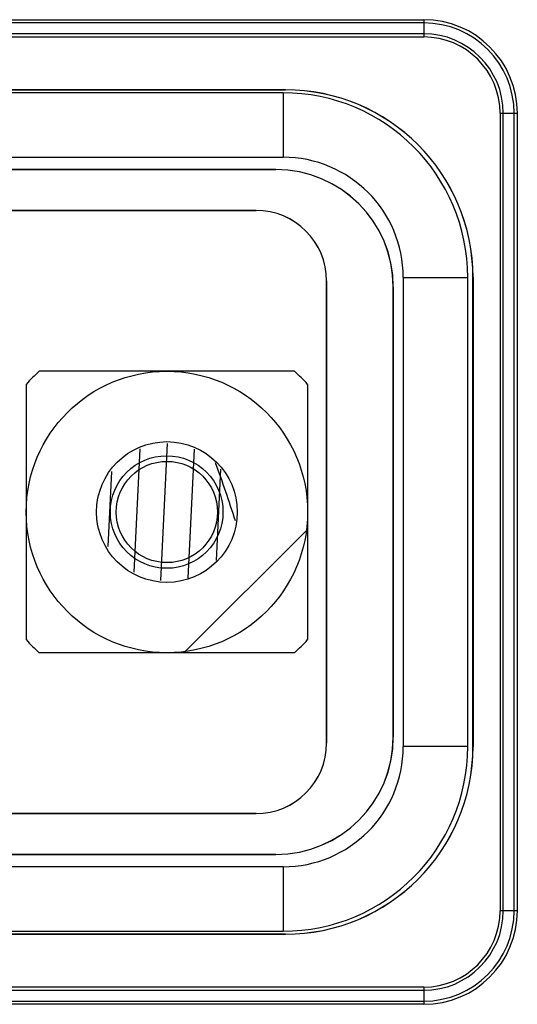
# Model space of a CAD drawing. Header units: millimetres. Extents: x 2423 to 7028, y 909 to 2460.
# Tile 23 of 60: x 5369 to 5380, y 2046 to 2067. Entities that reach past the tile are written whole.
import ezdxf

# ---------------------------------------------------------------- set-up
doc = ezdxf.new("R2010")
doc.units = ezdxf.units.MM

msp = doc.modelspace()

# ---------------------------------------------------------------- linework, layer by layer
for p, q in [((5319.893, 2066.582), (5377.893, 2066.582)), ((5377.893, 2066.514), (5319.893, 2066.514)), ((5377.893, 2066.582), (5377.893, 2066.214)), ((5377.893, 2066.282), (5319.893, 2066.282)), ((5319.893, 2066.214), (5377.893, 2066.214)), ((5322.843, 2065.087), (5374.943, 2065.087)), ((5374.943, 2065.086), (5322.843, 2065.086)), ((5374.893, 2065.024), (5322.893, 2065.024)), ((5374.893, 2065.024), (5374.893, 2063.65)), ((5374.943, 2065.087), (5374.943, 2065.086)), ((5379.519, 2064.587), (5379.519, 2047.587)), ((5379.519, 2064.587), (5379.887, 2064.587)), ((5379.587, 2047.587), (5379.587, 2064.587)), ((5379.819, 2047.587), (5379.819, 2064.587)), ((5379.887, 2064.587), (5379.887, 2047.587)), ((5322.893, 2063.65), (5374.893, 2063.65)), ((5374.743, 2063.388), (5323.043, 2063.388)), ((5323.043, 2063.387), (5374.743, 2063.387)), ((5374.743, 2063.388), (5374.743, 2063.387)), ((5323.468, 2062.517), (5374.318, 2062.517)), ((5374.318, 2062.516), (5323.468, 2062.516)), ((5374.318, 2062.517), (5374.318, 2062.516)), ((5375.821, 2051.162), (5375.821, 2061.012)), ((5375.821, 2061.012), (5375.822, 2061.012)), ((5375.822, 2061.012), (5375.822, 2051.162)), ((5377.455, 2061.087), (5377.455, 2051.087)), ((5377.455, 2061.087), (5378.83, 2061.087)), ((5378.83, 2051.087), (5378.83, 2061.087)), ((5378.942, 2051.087), (5378.942, 2061.087)), ((5378.942, 2061.087), (5378.943, 2061.087)), ((5378.943, 2061.087), (5378.943, 2051.087)), ((5377.243, 2060.887), (5377.243, 2051.287)), ((5377.243, 2060.887), (5377.244, 2060.887)), ((5377.244, 2051.287), (5377.244, 2060.887)), ((5375.138, 2059.087), (5369.697, 2059.087)), ((5369.418, 2058.808), (5369.418, 2053.366)), ((5375.418, 2058.808), (5375.418, 2053.366)), ((5371.84, 2057.433), (5371.71, 2054.805)), ((5372.427, 2057.55), (5372.282, 2054.625)), ((5373.002, 2057.429), (5372.866, 2054.68)), ((5373.562, 2056.999), (5373.465, 2055.056)), ((5371.236, 2056.951), (5371.156, 2055.351)), ((5372.809, 2053.113), (5375.392, 2055.696)), ((5375.138, 2053.087), (5369.697, 2053.087)), ((5375.822, 2051.162), (5375.821, 2051.162)), ((5377.244, 2051.287), (5377.243, 2051.287)), ((5378.83, 2051.087), (5377.455, 2051.087)), ((5378.943, 2051.087), (5378.942, 2051.087)), ((5374.318, 2049.658), (5323.468, 2049.658)), ((5323.468, 2049.658), (5374.318, 2049.658)), ((5374.318, 2049.658), (5374.318, 2049.658)), ((5374.743, 2048.787), (5323.043, 2048.787)), ((5323.043, 2048.786), (5374.743, 2048.786)), ((5374.743, 2048.787), (5374.743, 2048.786)), ((5374.893, 2048.524), (5322.893, 2048.524)), ((5374.893, 2048.524), (5374.893, 2047.15)), ((5379.887, 2047.587), (5379.519, 2047.587)), ((5322.893, 2047.15), (5374.893, 2047.15)), ((5322.843, 2047.088), (5374.943, 2047.088)), ((5374.943, 2047.087), (5322.843, 2047.087)), ((5374.943, 2047.088), (5374.943, 2047.087)), ((5377.893, 2045.96), (5319.893, 2045.96)), ((5319.893, 2045.892), (5377.893, 2045.892)), ((5377.893, 2045.96), (5377.893, 2045.592)), ((5319.893, 2045.661), (5377.893, 2045.661)), ((5377.893, 2045.592), (5319.893, 2045.592))]:
    msp.add_line(p, q)
for centre, radius in [((5372.418, 2056.087), 3), ((5372.418, 2056.087), 1.5), ((5372.413, 2056.087), 1.2), ((5372.418, 2056.087), 1.08)]:
    msp.add_circle(centre, radius)
for centre, radius, start, end in [((5377.893, 2064.587), 1.995, 0, 90), ((5377.893, 2064.587), 1.927, 0, 90), ((5377.893, 2064.587), 1.695, 0, 90), ((5377.893, 2064.587), 1.627, 0, 90), ((5374.893, 2061.087), 3.937, 0, 90), ((5374.943, 2061.087), 4, 0, 90), ((5374.943, 2061.087), 3.999, 0, 90), ((5374.893, 2061.087), 2.563, 0, 90), ((5374.743, 2060.887), 2.501, 0, 90), ((5374.743, 2060.887), 2.5, 0, 90), ((5374.318, 2061.012), 1.505, 0, 90), ((5374.318, 2061.012), 1.504, 0, 90), ((5372.418, 2056.087), 4.05, 132.2054, 137.7946), ((5372.418, 2056.087), 4.05, 42.2054, 47.7946), ((5343.655, 2046.29), 31.713, 17.6397, 19.9942), ((5372.418, 2056.087), 4.05, 222.2054, 227.7946), ((5372.418, 2056.087), 4.05, 312.2054, 317.7946), ((5374.318, 2051.162), 1.505, 270, 0), ((5374.318, 2051.162), 1.504, 270, 0), ((5374.743, 2051.287), 2.501, 270, 0), ((5374.743, 2051.287), 2.5, 270, 0), ((5374.893, 2051.087), 3.937, 270, 0), ((5374.893, 2051.087), 2.563, 270, 0), ((5374.943, 2051.087), 4, 270, 0), ((5374.943, 2051.087), 3.999, 270, 0), ((5377.893, 2047.587), 1.995, 270, 0), ((5377.893, 2047.587), 1.927, 270, 0), ((5377.893, 2047.587), 1.695, 270, 0), ((5377.893, 2047.587), 1.627, 270, 0)]:
    msp.add_arc(centre, radius, start, end)

doc.saveas('drawing.dxf')
